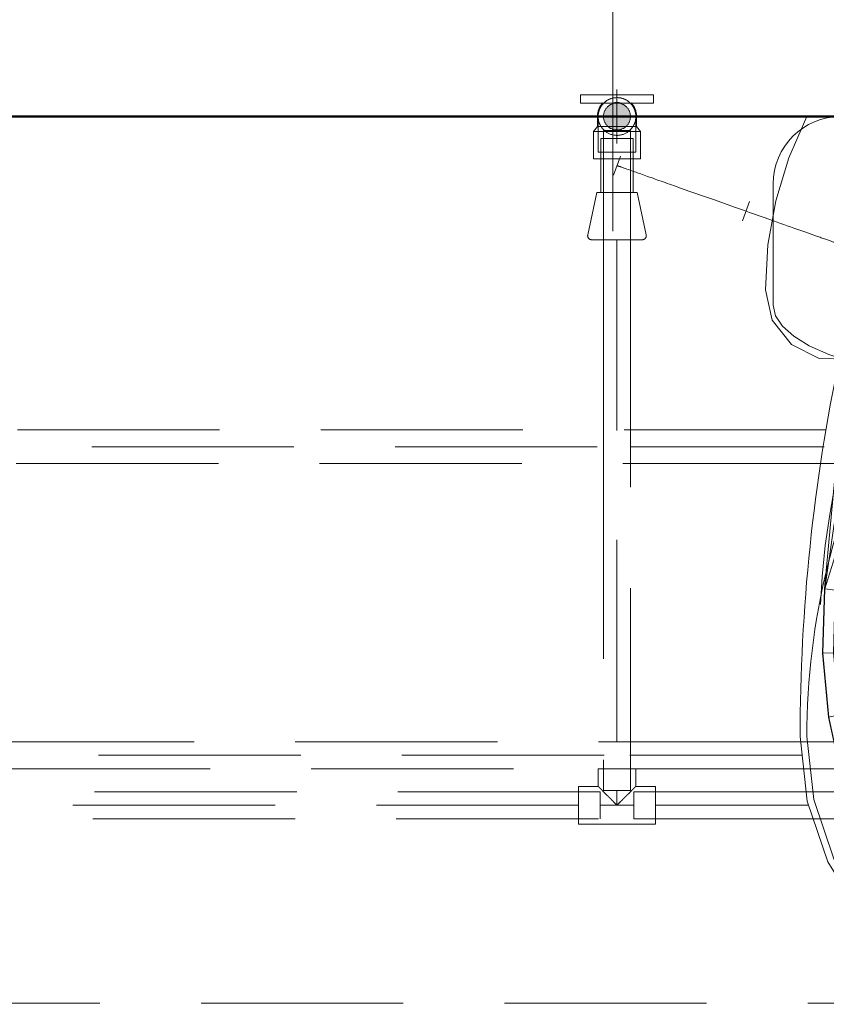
# Model space of a CAD drawing. Header units: millimetres. Extents: x -15837 to 20337, y 4737 to 43412.
# Tile 30 of 85: x 9862 to 10461, y 41917 to 42648. Entities that reach past the tile are written whole.
import ezdxf

# ---------------------------------------------------------------- set-up
doc = ezdxf.new("R2010")
doc.units = ezdxf.units.MM
for name, pattern in [('ADSK_Осевая', [700, 500, -100, 0, -100]), ('ADSK_Скрыто', [300, 150, -150]), ('ADSK_Штриховая_ш3 п1_5', [225, 150, -75])]:
    doc.linetypes.add(name, pattern=pattern)
for name, color, linetype, lineweight in [('A-DETL-____-HDLN', 90, 'ADSK_Скрыто', 9), ('A-DETL-____-MBND', 5, 'ADSK_Штриховая_ш3 п1_5', 20), ('A-WALL-____-MCUT', 113, 'Continuous', 50), ('A-WALL-____-OTLN', 113, 'Continuous', 20), ('M-EQPM-____-OTLN', 50, 'Continuous', 20), ('P-PIPE-____-CNTR', 3, 'ADSK_Осевая', 20), ('P-PIPE-____-IDEN', 2, 'Continuous', 20), ('P-PIPE-____-OTLN', 3, 'Continuous', 20), ('P-SANR-FIXT-OTLN', 6, 'Continuous', 20)]:
    doc.layers.add(name, color=color, linetype=linetype, lineweight=lineweight)

# ---------------------------------------------------------------- blocks, each defined once
blk = doc.blocks.new('Прямая форма - 83 new-608940-В_Этаж 03_Водопровод')
at = {"layer": 'M-EQPM-____-OTLN', "color": 253}
for p, q in [((-186.77, 0), (-200.07, -30.54)), ((200.07, -30.54), (186.77, 0)), ((-200.07, -30.54), (-209.71, -62.43)), ((209.71, -62.43), (200.07, -30.54)), ((-209.71, -62.43), (-215.55, -95.22)), ((-12.47, -66.65), (-10.61, -64.38)), ((-10.61, -64.38), (-8.33, -62.51)), ((-8.33, -62.51), (-5.74, -61.12)), ((-5.74, -61.12), (-2.93, -60.27)), ((-2.93, -60.27), (0, -59.98)), ((0, -59.98), (2.93, -60.27)), ((2.93, -60.27), (5.74, -61.12)), ((5.74, -61.12), (8.33, -62.51)), ((8.33, -62.51), (10.61, -64.38)), ((10.61, -64.38), (12.47, -66.65)), ((215.54, -95.22), (209.71, -62.43)), ((-15, -74.98), (-14.71, -72.05)), ((-14.71, -72.05), (-13.86, -69.24)), ((-13.86, -69.24), (-12.47, -66.65)), ((12.47, -66.65), (13.86, -69.24)), ((13.86, -69.24), (14.71, -72.05)), ((14.71, -72.05), (15, -74.98)), ((-14.71, -77.9), (-15, -74.98)), ((-13.86, -80.72), (-14.71, -77.9)), ((14.71, -77.9), (13.86, -80.72)), ((15, -74.98), (14.71, -77.9)), ((-12.47, -83.31), (-13.86, -80.72)), ((-10.61, -85.58), (-12.47, -83.31)), ((-8.33, -87.45), (-10.61, -85.58)), ((-5.74, -88.83), (-8.33, -87.45)), ((8.33, -87.45), (5.74, -88.83)), ((10.61, -85.58), (8.33, -87.45)), ((12.47, -83.31), (10.61, -85.58)), ((13.86, -80.72), (12.47, -83.31)), ((-2.93, -89.69), (-5.74, -88.83)), ((0, -89.98), (-2.93, -89.69)), ((2.93, -89.69), (0, -89.98)), ((5.74, -88.83), (2.93, -89.69)), ((-215.55, -95.22), (-217.5, -128.48)), ((217.5, -128.48), (215.54, -95.22)), ((-217.5, -128.48), (-212.43, -150.98)), ((212.43, -150.98), (217.5, -128.48)), ((-212.43, -150.98), (-198.21, -169.15)), ((198.21, -169.15), (212.43, -150.98)), ((-38.87, -165.39), (-77.64, -168.31)), ((0, -164.42), (-38.87, -165.39)), ((0, -164.42), (38.87, -165.39)), ((38.87, -165.39), (77.64, -168.31)), ((-198.21, -169.15), (-177.57, -179.47)), ((-154.5, -179.95), (-116.22, -173.17)), ((-138.72, -210.15), (-110.19, -172.93)), ((-138.72, -210.15), (-108.94, -172.93)), ((-108.94, -172.93), (-130.06, -210.21)), ((-119.56, -210.15), (-99.17, -172.93)), ((-119.56, -210.15), (-98.05, -172.93)), ((-98.05, -172.93), (-117.06, -210.21)), ((-116.22, -173.17), (-77.64, -168.31)), ((-108.94, -172.93), (-110.19, -172.93)), ((-108.94, -172.93), (-99.17, -172.93)), ((-98.05, -172.93), (-99.17, -172.93)), ((98.05, -172.93), (-98.05, -172.93)), ((77.64, -168.31), (116.21, -173.17)), ((117.06, -210.21), (98.05, -172.93)), ((98.05, -172.93), (99.17, -172.93)), ((99.17, -172.93), (108.94, -172.93)), ((99.17, -172.93), (119.56, -210.15)), ((99.17, -172.93), (117.06, -210.21)), ((108.94, -172.93), (110.19, -172.93)), ((130.06, -210.21), (108.94, -172.93)), ((110.19, -172.93), (138.72, -210.15)), ((110.19, -172.93), (130.06, -210.21)), ((116.21, -173.17), (154.5, -179.95)), ((177.57, -179.47), (198.21, -169.15)), ((-177.57, -179.47), (-154.5, -179.95)), ((-157.76, -179.88), (-173.53, -350.38)), ((154.5, -179.95), (177.57, -179.47)), ((157.76, -179.88), (173.53, -350.38)), ((-154.87, -255.25), (-138.72, -210.15)), ((-154.87, -255.25), (-130.06, -210.21)), ((-130.06, -210.21), (-146.69, -255.52)), ((-139.38, -255.25), (-119.56, -210.15)), ((-139.38, -255.25), (-117.06, -210.21)), ((-130.06, -210.21), (-138.72, -210.15)), ((-117.06, -210.21), (-132.02, -255.52)), ((-117.06, -210.21), (-119.56, -210.15)), ((117.06, -210.21), (119.56, -210.15)), ((132.02, -255.52), (117.06, -210.21)), ((119.56, -210.15), (139.38, -255.25)), ((119.56, -210.15), (132.02, -255.52)), ((130.06, -210.21), (138.72, -210.15)), ((146.69, -255.52), (130.06, -210.21)), ((138.72, -210.15), (154.87, -255.25)), ((138.72, -210.15), (146.69, -255.52)), ((-166.47, -302.2), (-154.87, -255.25)), ((-166.47, -302.2), (-146.69, -255.52)), ((-146.69, -255.52), (-158.59, -302.78)), ((-146.69, -255.52), (-154.87, -255.25)), ((-149.82, -302.2), (-139.38, -255.25)), ((-149.82, -302.2), (-132.02, -255.52)), ((-132.02, -255.52), (-142.73, -302.78)), ((-132.02, -255.52), (-139.38, -255.25)), ((132.02, -255.52), (139.38, -255.25)), ((142.73, -302.78), (132.02, -255.52)), ((139.38, -255.25), (149.82, -302.2)), ((139.38, -255.25), (142.73, -302.78)), ((146.69, -255.52), (154.87, -255.25)), ((158.59, -302.78), (146.69, -255.52)), ((154.87, -255.25), (166.47, -302.2)), ((154.87, -255.25), (158.59, -302.78)), ((-173.35, -350.38), (-166.47, -302.2)), ((-173.35, -350.38), (-158.59, -302.78)), ((-158.59, -302.78), (-166.47, -302.2)), ((-158.59, -302.78), (-165.6, -351.35)), ((-156.01, -350.38), (-149.82, -302.2)), ((-156.01, -350.38), (-142.73, -302.78)), ((-142.73, -302.78), (-149.82, -302.2)), ((-142.73, -302.78), (-149.04, -351.35)), ((142.73, -302.78), (149.82, -302.2)), ((149.04, -351.35), (142.73, -302.78)), ((149.82, -302.2), (149.04, -351.35)), ((149.82, -302.2), (156.01, -350.38)), ((158.59, -302.78), (166.47, -302.2)), ((165.6, -351.35), (158.59, -302.78)), ((166.47, -302.2), (165.6, -351.35)), ((166.47, -302.2), (173.35, -350.38)), ((-173.53, -350.38), (-175.01, -398.05)), ((-174.82, -398.05), (-173.35, -350.38)), ((-165.6, -351.35), (-173.35, -350.38)), ((-157.34, -398.05), (-156.01, -350.38)), ((-149.04, -351.35), (-156.01, -350.38)), ((149.04, -351.35), (156.01, -350.38)), ((156.01, -350.38), (157.34, -398.05)), ((165.6, -351.35), (173.35, -350.38)), ((173.35, -350.38), (174.82, -398.05)), ((173.53, -350.38), (175.01, -398.05)), ((-165.6, -351.35), (-167.04, -397.73)), ((-149.04, -351.35), (-150.33, -397.73)), ((150.33, -397.73), (149.04, -351.35)), ((167.04, -397.73), (165.6, -351.35)), ((-175.01, -398.05), (-170.65, -445.48)), ((-167.04, -397.73), (-174.82, -398.05)), ((-170.47, -445.48), (-174.82, -398.05)), ((-162.8, -443.89), (-167.04, -397.73)), ((-150.33, -397.73), (-157.34, -398.05)), ((-153.43, -445.48), (-157.34, -398.05)), ((-150.33, -397.73), (-146.52, -443.89)), ((146.52, -443.89), (150.33, -397.73)), ((150.33, -397.73), (157.34, -398.05)), ((157.34, -398.05), (153.43, -445.48)), ((167.04, -397.73), (162.8, -443.89)), ((167.04, -397.73), (174.82, -398.05)), ((174.82, -398.05), (170.47, -445.48)), ((170.65, -445.48), (175.01, -398.05)), ((-170.65, -445.48), (-160.56, -491.73)), ((-162.8, -443.89), (-170.47, -445.48)), ((-160.39, -491.73), (-170.47, -445.48)), ((-162.8, -443.89), (-152.99, -488.9)), ((-146.52, -443.89), (-153.43, -445.48)), ((-144.35, -491.73), (-153.43, -445.48)), ((-146.52, -443.89), (-137.69, -488.9)), ((137.69, -488.9), (146.52, -443.89)), ((153.43, -445.48), (144.35, -491.73)), ((146.52, -443.89), (153.43, -445.48)), ((152.99, -488.9), (162.8, -443.89)), ((170.47, -445.48), (160.39, -491.73)), ((160.56, -491.73), (170.65, -445.48)), ((162.8, -443.89), (170.47, -445.48)), ((-152.99, -488.9), (-160.39, -491.73)), ((-137.79, -531.84), (-152.99, -488.9)), ((-137.69, -488.9), (-144.35, -491.73)), ((-137.69, -488.9), (-124.01, -531.84)), ((-130.3, -530.17), (-137.69, -488.9)), ((124.01, -531.84), (137.69, -488.9)), ((137.69, -488.9), (144.35, -491.73)), ((137.79, -531.84), (152.99, -488.9)), ((152.99, -488.9), (160.39, -491.73)), ((-160.56, -491.73), (-144.93, -535.85)), ((-144.77, -535.85), (-160.39, -491.73)), ((-130.3, -530.17), (-144.35, -491.73)), ((144.35, -491.73), (124.01, -531.84)), ((144.35, -491.73), (130.3, -530.17)), ((160.39, -491.73), (144.77, -535.85)), ((144.93, -535.85), (160.56, -491.73)), ((-137.79, -531.84), (-144.77, -535.85)), ((-113.79, -572.6), (-137.79, -531.84)), ((-107.6, -565.05), (-130.3, -530.17)), ((-124.01, -531.84), (-130.3, -530.17)), ((-124.01, -531.84), (-102.41, -572.6)), ((-107.6, -565.05), (-124.01, -531.84)), ((130.3, -530.17), (102.41, -572.6)), ((102.41, -572.6), (124.01, -531.84)), ((130.3, -530.17), (107.6, -565.05)), ((113.79, -572.6), (137.79, -531.84)), ((124.01, -531.84), (130.3, -530.17)), ((137.79, -531.84), (144.77, -535.85)), ((-144.93, -535.85), (-119.68, -578.68)), ((-119.55, -578.68), (-144.77, -535.85)), ((144.77, -535.85), (119.55, -578.68)), ((119.68, -578.68), (144.93, -535.85)), ((-102.41, -572.6), (-107.6, -565.05)), ((107.6, -565.05), (102.41, -572.6)), ((-113.79, -572.6), (-119.55, -578.68)), ((-81.08, -604.17), (-113.79, -572.6)), ((-102.41, -572.6), (-72.97, -604.17)), ((102.41, -572.6), (72.97, -604.17)), ((81.08, -604.17), (113.79, -572.6)), ((113.79, -572.6), (119.55, -578.68)), ((-119.68, -578.68), (-85.27, -611.85)), ((-85.18, -611.85), (-119.55, -578.68)), ((119.55, -578.68), (85.18, -611.85)), ((85.27, -611.85), (119.68, -578.68)), ((-81.08, -604.17), (-85.18, -611.85)), ((-42.15, -624.14), (-81.08, -604.17)), ((-72.97, -604.17), (-37.94, -624.14)), ((72.97, -604.17), (37.94, -624.14)), ((42.15, -624.14), (81.08, -604.17)), ((81.08, -604.17), (85.18, -611.85)), ((-85.27, -611.85), (-44.33, -632.83)), ((-44.29, -632.83), (-85.18, -611.85)), ((85.18, -611.85), (44.29, -632.83)), ((44.33, -632.83), (85.27, -611.85)), ((-42.15, -624.14), (-44.29, -632.83)), ((0, -630.97), (-42.15, -624.14)), ((-37.94, -624.14), (0, -630.97)), ((0, -630.97), (42.15, -624.14)), ((0, -630.97), (37.94, -624.14)), ((42.15, -624.14), (44.29, -632.83)), ((-44.33, -632.83), (0, -640)), ((0, -640), (-44.29, -632.83)), ((0, -630.97), (0, -640)), ((0, -640), (44.33, -632.83)), ((44.29, -632.83), (0, -640))]:
    blk.add_line(p, q, dxfattribs=at)
blk = doc.blocks.new('Прямая форма - FU - 054-611901-В_Этаж 03_Водопровод')
blk.add_blockref('Прямая форма - 83 new-608940-В_Этаж 03_Водопровод', (0, 0))
blk = doc.blocks.new('Прямая форма - 83 new-612000-В_Этаж 03_Водопровод')
at = {"layer": 'A-WALL-____-MCUT', "color": 9}
for p, q in [((300, -200), (1750, -200)), ((1750, -200), (2350, -200))]:
    blk.add_line(p, q, dxfattribs=at)
blk = doc.blocks.new('Прямая форма - SW - 005-612001-В_Этаж 03_Водопровод')
blk.add_blockref('Прямая форма - 83 new-612000-В_Этаж 03_Водопровод', (0, 0))
blk = doc.blocks.new('83 new_ifc_RVT-1-В_Этаж 03_Водопровод')
at = {"layer": 'A-WALL-____-OTLN', "color": 253, "lineweight": 20}
blk.add_blockref('Прямая форма - SW - 005-612001-В_Этаж 03_Водопровод', (20910.28, 42775.83), dxfattribs=at)
at = {"layer": 'M-EQPM-____-OTLN', "color": 253, "lineweight": 20}
blk.add_blockref('Прямая форма - FU - 054-611901-В_Этаж 03_Водопровод', (22871.97, 42575.83), dxfattribs=at)
blk = doc.blocks.new('ADSK_Полипропилен_Тройник - Универсальный-1558629-В_Этаж 03_Водопровод')
at = {"layer": 'A-DETL-____-MBND', "color": 150}
for p, q in [((-28.5, 14), (-12.5, 14)), ((-28.5, 14), (-28.5, -14)), ((-12.5, 14), (12.5, 14)), ((12.5, 14), (28.5, 14)), ((28.5, -14), (28.5, 14)), ((-14, -14), (-28.5, -14)), ((-14, -27), (-14, -14)), ((28.5, -14), (14, -14)), ((14, -14), (14, -27)), ((-14, -27), (14, -27))]:
    blk.add_line(p, q, dxfattribs=at)
for points in [[(0, 0), (-1, -0.98), (-2.47, -2.47), (-4.18, -4.18), (-5.14, -5.13), (-5.85, -5.85), (-6.55, -6.55), (-7.47, -7.47), (-9.03, -9.03), (-10.24, -10.27), (-11, -11)], [(11, -11), (10.24, -10.27), (9.03, -9.03), (7.47, -7.47), (6.55, -6.55), (5.85, -5.85), (5.14, -5.13), (4.18, -4.18), (2.47, -2.47), (1, -0.98), (0, 0)]]:
    blk.add_open_spline(points, degree=3, knots=[0, 0, 0, 0, 0.25, 0.375, 0.4375, 0.5, 0.5625, 0.625, 0.75, 1, 1, 1, 1], dxfattribs=at)
for points in [[(-12.5, -12.5), (-12.97, -12.98), (-13.72, -13.72), (-14, -13.98), (-14, -14)], [(-11, -11), (-11.28, -11.28), (-11.81, -11.81), (-12.28, -12.28), (-12.5, -12.5)], [(12.5, -12.5), (12.28, -12.28), (11.81, -11.81), (11.28, -11.28), (11, -11)], [(14, -14), (14, -13.98), (13.72, -13.72), (12.97, -12.98), (12.5, -12.5)]]:
    blk.add_open_spline(points, degree=3, dxfattribs=at)
blk = doc.blocks.new('ADSK_Унитаз напольный_ГОСТ 30493-2017 - Вертикальный выпуск-1554708-В_Этаж 03_Водопровод')
at = {"layer": 'A-DETL-____-HDLN', "flags": 128}
for points in [[(-0.37, -642.74), (-0.44, -642.74), (-0.47, -642.74), (-0.53, -642.74)], [(0.53, -642.74), (0.51, -642.74), (0.48, -642.74), (0.44, -642.74), (0.39, -642.74), (0.33, -642.74)]]:
    blk.add_lwpolyline(points, dxfattribs=at)
at = {"layer": 'P-SANR-FIXT-OTLN'}
for p, q in [((150, 0), (-150, 0)), ((-200, -50), (-200, -140)), ((200, -140), (200, -50)), ((115, -215), (-115, -215))]:
    blk.add_line(p, q, dxfattribs=at)
at = {"layer": 'P-SANR-FIXT-OTLN', "flags": 128}
for points in [[(-200, -140), (-198.29, -147.83), (-193.19, -155.53), (-184.78, -162.96), (-173.21, -170), (-158.67, -176.53), (-141.42, -182.43), (-121.75, -187.6), (-100, -191.96), (-76.54, -195.43), (-51.76, -197.96), (-26.11, -199.49), (0, -200), (26.11, -199.49), (51.76, -197.96), (76.54, -195.43), (100, -191.96), (121.75, -187.6), (141.42, -182.43), (158.67, -176.53), (173.21, -170), (184.78, -162.96), (193.19, -155.53), (198.29, -147.83), (200, -140)], [(-140.95, -220.5), (-139.31, -215.41), (-137.47, -210.4), (-135.44, -205.47), (-133.2, -200.62), (-130.77, -195.86), (-128.16, -191.21), (-125.36, -186.66)], [(125.35, -186.66), (127.92, -190.8), (130.55, -195.45), (133, -200.2), (135.25, -205.04), (137.3, -209.97), (139.16, -214.97), (140.82, -220.05), (140.95, -220.5)], [(-164.92, -362.08), (-163.67, -341.28), (-161.35, -318.14), (-158.1, -295.11), (-153.94, -272.23), (-148.86, -249.54), (-142.88, -227.07), (-140.95, -220.5)], [(140.95, -220.5), (147.19, -242.9), (152.54, -265.53), (156.97, -288.36), (160.49, -311.34), (163.08, -334.45), (164.75, -357.65), (164.88, -361.89)], [(-180, -460), (-174.77, -507.86), (-159.38, -552.94), (-134.73, -592.62), (-102.25, -624.6), (-63.83, -647), (-21.7, -658.54), (21.7, -658.54), (63.83, -647), (102.25, -624.6), (134.73, -592.62), (159.38, -552.94), (174.77, -507.86), (180, -460)], [(-175, -460), (-169.91, -506.67), (-154.95, -550.62), (-130.99, -589.31), (-99.41, -620.48), (-62.06, -642.33), (-21.09, -653.58), (21.09, -653.58), (62.06, -642.33), (99.41, -620.48), (130.99, -589.31), (154.95, -550.62), (169.91, -506.67), (175, -460)], [(-0.37, -642.74), (-0.44, -642.74), (-0.47, -642.74), (-0.53, -642.74)], [(0.53, -642.74), (0.51, -642.74), (0.48, -642.74), (0.44, -642.74), (0.39, -642.74), (0.33, -642.74)]]:
    blk.add_lwpolyline(points, dxfattribs=at)
at = {"layer": 'P-SANR-FIXT-OTLN'}
for centre, radius, start, end in [((150, -50), 50, 360, 90), ((-150, -50), 50, 90, 180), ((1182.5, -460), 1362.5, 168.11402, 180), ((-1182.5, -460), 1362.5, 360, 11.88598), ((355.21, -460), 530.21, 152.47843, 180), ((-355.21, -460), 530.21, 360, 27.52157)]:
    blk.add_arc(centre, radius, start, end, dxfattribs=at)
blk = doc.blocks.new('ADSK_Полипропилен_Водорозетка ВР - 20 х 1_2_-1254355-В_Этаж 03_Водопровод')
at = {"layer": 'A-DETL-____-HDLN', "color": 140}
blk.add_line((7.5, 6.51), (7.5, -6.51), dxfattribs=at)
at = {"layer": 'P-PIPE-____-OTLN', "color": 150}
for p, q in [((-10, 27), (-16, 27)), ((-16, 27), (-16, 17)), ((-10, 17), (-10, 27)), ((-16, -17), (-16, 17)), ((-10, 17), (-10, 3.2)), ((11, 17.5), (7.5, 14.5)), ((31.4, 17.5), (11, 17.5)), ((11, -17.5), (11, 17.5)), ((31.4, -17.5), (31.4, 17.5)), ((7.5, 14.5), (0, 14.5)), ((7.5, 14.5), (7.5, 6.56)), ((-10, -3.2), (-10, -17)), ((7.5, -6.55), (7.5, -14.5)), ((0, -14.5), (7.5, -14.5)), ((7.5, -14.5), (11, -17.5)), ((-16, -17), (-16, -27)), ((-10, -27), (-10, -17)), ((11, -17.5), (31.4, -17.5)), ((-16, -27), (-10, -27))]:
    blk.add_line(p, q, dxfattribs=at)
for start, end in [(90, 133.73604), (226.26396, 270)]:
    blk.add_arc((0, 0), 14.5, start, end, dxfattribs=at)
blk.add_open_spline([(-10, 3.2), (-10.33, 2.14), (-10.67, 0.01), (-10.33, -2.13), (-10, -3.2)], degree=3, dxfattribs=at)
blk = doc.blocks.new('ADSK_Вентиль угловой для сантехники - DN15 _ DN15 НР-1141994-В_Этаж 03_Водопровод')
at = {"layer": 'A-DETL-____-HDLN', "color": 140}
for p, q in [((-12, 20), (-12, 5.05)), ((12, 20), (-12, 20)), ((12, 5.05), (12, 20))]:
    blk.add_line(p, q, dxfattribs=at)
at = {"layer": 'A-DETL-____-HDLN', "color": 140, "flags": 128}
for points in [[(-20.04, -54.71), (-20.15, -54.66), (-20.25, -54.6), (-20.35, -54.54), (-20.45, -54.48), (-20.55, -54.41), (-20.65, -54.33), (-20.74, -54.26), (-20.83, -54.17), (-20.91, -54.09), (-20.99, -54), (-21.07, -53.91)], [(-18.76, -55), (-18.75, -55), (-18.7, -55), (-18.63, -55)], [(-18.6, -55), (-18.68, -55), (-18.74, -55), (-18.76, -55)], [(18.6, -55), (18.68, -55), (18.74, -55), (18.76, -55)], [(18.76, -55), (18.75, -55), (18.7, -55), (18.63, -55)], [(21.11, -53.86), (21.04, -53.95), (20.96, -54.04), (20.87, -54.13), (20.79, -54.21), (20.7, -54.29), (20.6, -54.37), (20.51, -54.44), (20.41, -54.51), (20.31, -54.57), (20.2, -54.63), (20.1, -54.69), (19.99, -54.74)]]:
    blk.add_lwpolyline(points, dxfattribs=at)
at = {"layer": 'P-PIPE-____-OTLN', "color": 150}
for p, q in [((-12, 5), (-12, -20)), ((12, -20), (12, 5)), ((-15, -20), (-21.69, -51.37)), ((-15, -20), (0, -20)), ((0, -20), (15, -20)), ((21.69, -51.37), (15, -20))]:
    blk.add_line(p, q, dxfattribs=at)
at = {"layer": 'P-PIPE-____-OTLN', "color": 150, "flags": 128}
for points in [[(-18.76, -55), (-18.88, -55), (-19, -54.99), (-19.12, -54.98), (-19.24, -54.96), (-19.36, -54.94), (-19.47, -54.91), (-19.59, -54.88), (-19.7, -54.85), (-19.82, -54.81), (-19.93, -54.76), (-20.04, -54.71), (-20.15, -54.66), (-20.25, -54.6), (-20.35, -54.54), (-20.45, -54.48), (-20.55, -54.41), (-20.65, -54.33), (-20.74, -54.26), (-20.83, -54.17), (-20.91, -54.09), (-20.99, -54), (-21.07, -53.91), (-21.15, -53.82), (-21.22, -53.72), (-21.29, -53.62), (-21.35, -53.52), (-21.41, -53.41), (-21.46, -53.31), (-21.51, -53.2), (-21.56, -53.09), (-21.6, -52.97), (-21.64, -52.86), (-21.67, -52.74), (-21.69, -52.63), (-21.72, -52.51), (-21.74, -52.39), (-21.75, -52.27), (-21.76, -52.15), (-21.76, -52.03), (-21.76, -51.91), (-21.75, -51.79), (-21.74, -51.67), (-21.73, -51.55), (-21.71, -51.44), (-21.69, -51.37)], [(-18.76, -55), (-18.75, -55), (-18.7, -55), (-18.63, -55), (-18.52, -55), (-18.39, -55), (-18.22, -55), (-18.03, -55), (-17.81, -55), (-17.56, -55), (-17.28, -55), (-16.97, -55), (-16.64, -55), (-16.28, -55), (-15.9, -55), (-15.48, -55), (-15.05, -55), (-14.59, -55), (-14.1, -55), (-13.6, -55), (-13.07, -55), (-12.52, -55), (-11.95, -55), (-11.37, -55), (-10.76, -55), (-10.14, -55), (-9.5, -55), (-8.84, -55), (-8.17, -55), (-7.49, -55), (-6.8, -55), (-6.09, -55), (-5.38, -55), (-4.66, -55), (-3.93, -55), (-3.19, -55), (-2.45, -55), (-1.7, -55), (-0.95, -55), (-0.2, -55), (0, -55)], [(-2.25, -55), (-2.99, -55), (-3.73, -55), (-4.46, -55), (-5.18, -55), (-5.9, -55), (-6.61, -55), (-7.31, -55), (-7.99, -55), (-8.66, -55), (-9.32, -55), (-9.97, -55), (-10.59, -55), (-11.2, -55), (-11.8, -55), (-12.37, -55), (-12.92, -55), (-13.46, -55), (-13.97, -55), (-14.46, -55), (-14.93, -55), (-15.37, -55), (-15.79, -55), (-16.18, -55), (-16.55, -55), (-16.89, -55), (-17.2, -55), (-17.49, -55), (-17.74, -55), (-17.97, -55), (-18.17, -55), (-18.35, -55), (-18.49, -55), (-18.6, -55), (-18.68, -55), (-18.74, -55), (-18.76, -55)], [(0, -55), (0.75, -55), (1.5, -55), (2.25, -55), (2.99, -55), (3.73, -55), (4.46, -55), (5.18, -55), (5.9, -55), (6.61, -55), (7.31, -55), (7.99, -55), (8.66, -55), (9.32, -55), (9.97, -55), (10.59, -55), (11.2, -55), (11.8, -55), (12.37, -55), (12.92, -55), (13.46, -55), (13.97, -55), (14.46, -55), (14.93, -55), (15.37, -55), (15.79, -55), (16.18, -55), (16.55, -55), (16.89, -55), (17.2, -55), (17.49, -55), (17.74, -55), (17.97, -55), (18.17, -55), (18.35, -55), (18.49, -55), (18.6, -55), (18.68, -55), (18.74, -55), (18.76, -55)], [(18.76, -55), (18.75, -55), (18.7, -55), (18.63, -55), (18.52, -55), (18.39, -55), (18.22, -55), (18.03, -55), (17.81, -55), (17.56, -55), (17.28, -55), (16.97, -55), (16.64, -55), (16.28, -55), (15.9, -55), (15.48, -55), (15.05, -55), (14.59, -55), (14.1, -55), (13.6, -55), (13.07, -55), (12.52, -55), (11.95, -55), (11.37, -55), (10.76, -55), (10.14, -55), (9.5, -55), (8.84, -55), (8.17, -55), (7.49, -55), (6.8, -55), (6.09, -55), (5.38, -55), (4.66, -55), (3.93, -55), (3.19, -55), (2.45, -55)], [(21.69, -51.37), (21.72, -51.49), (21.74, -51.61), (21.75, -51.73), (21.76, -51.85), (21.76, -51.97), (21.76, -52.09), (21.75, -52.21), (21.74, -52.33), (21.73, -52.45), (21.71, -52.57), (21.68, -52.68), (21.65, -52.8), (21.62, -52.91), (21.58, -53.03), (21.54, -53.14), (21.49, -53.25), (21.44, -53.36), (21.38, -53.46), (21.32, -53.57), (21.25, -53.67), (21.19, -53.77), (21.11, -53.86), (21.04, -53.95), (20.96, -54.04), (20.87, -54.13), (20.79, -54.21), (20.7, -54.29), (20.6, -54.37), (20.51, -54.44), (20.41, -54.51), (20.31, -54.57), (20.2, -54.63), (20.1, -54.69), (19.99, -54.74), (19.88, -54.78), (19.76, -54.83), (19.65, -54.87), (19.54, -54.9), (19.42, -54.93), (19.3, -54.95), (19.18, -54.97), (19.06, -54.98), (18.94, -54.99), (18.82, -55), (18.76, -55)]]:
    blk.add_lwpolyline(points, dxfattribs=at)
blk = doc.blocks.new('ADSK_Полипропилен_Отвод - Универсальный-V11-В_Этаж 03_Водопровод')
at = {"layer": 'A-DETL-____-HDLN', "color": 140}
for p, q in [((22530.44, 42575.83), (22530.44, 42549.33)), ((22554.44, 42575.83), (22534.44, 42575.83)), ((22558.21, 42578.36), (22558.3, 42577.81)), ((22558.44, 42549.33), (22558.44, 42575.83)), ((22530.44, 42549.33), (22544.44, 42549.33)), ((22544.44, 42549.33), (22558.44, 42549.33))]:
    blk.add_line(p, q, dxfattribs=at)
at = {"layer": 'A-DETL-____-HDLN', "color": 140, "flags": 128}
for points in [[(22535.09, 42586.26), (22535.52, 42586.62), (22535.95, 42586.97), (22536.41, 42587.3)], [(22538.34, 42588.43), (22538.85, 42588.67), (22539.36, 42588.88), (22539.89, 42589.07)], [(22542.06, 42589.63), (22542.61, 42589.71), (22543.17, 42589.77)], [(22545.4, 42589.8), (22545.96, 42589.75), (22546.52, 42589.68), (22547.07, 42589.58)], [(22549.23, 42588.99), (22549.75, 42588.79), (22550.26, 42588.56), (22550.77, 42588.32)], [(22552.22, 42587.47), (22552.68, 42587.15), (22553.12, 42586.81), (22553.55, 42586.46)], [(22532.88, 42583.74), (22533.21, 42584.19), (22533.55, 42584.64), (22533.91, 42585.06)], [(22555.13, 42584.87), (22555.48, 42584.43), (22555.82, 42583.99), (22556.13, 42583.52)], [(22530.54, 42577.51), (22530.62, 42578.06), (22530.72, 42578.61)]]:
    blk.add_lwpolyline(points, dxfattribs=at)
at = {"layer": 'A-DETL-____-HDLN', "color": 140}
for radius, start, end in [(14, 120, 133.98793), (14, 90, 120), (14, 60, 90), (14, 46.01207, 60), (14, 135, 150), (10, 0, 180), (14, 134.65686, 135), (14, 45, 45.34314), (14, 30, 45), (14, 180, 232.10529), (14, 165, 170.47505), (10, 180, 0), (14, 307.89468, 0), (14, 6.36685, 10.44048), (14, 232.73391, 270), (14, 270, 307.26612)]:
    blk.add_arc((22544.44, 42575.83), radius, start, end, dxfattribs=at)
for points in [[(22530.44, 42575.83), (22530.44, 42574.94), (22530.52, 42574.04), (22530.7, 42573.14)], [(22558.18, 42573.14), (22558.35, 42574.04), (22558.44, 42574.94), (22558.44, 42575.83)], [(22532.84, 42567.99), (22532.98, 42567.78), (22533.27, 42567.38), (22533.74, 42566.79), (22534.25, 42566.22), (22534.61, 42565.85), (22534.8, 42565.67)]]:
    blk.add_open_spline(points, degree=3, dxfattribs=at)
for points, knots in [([(22531.08, 42571.63), (22531.2, 42571.26), (22531.47, 42570.51), (22531.8, 42569.79), (22531.99, 42569.43)], [0.2241092, 0.2241092, 0.2241092, 0.2241092, 0.2857143, 0.3456864, 0.3456864, 0.3456864, 0.3456864]), ([(22554.07, 42565.67), (22554.26, 42565.85), (22554.63, 42566.22), (22555.31, 42566.98), (22555.76, 42567.58), (22556.03, 42567.99)], [0.4285714, 0.4285714, 0.4285714, 0.4285714, 0.4642857, 0.5, 0.5714286, 0.5714286, 0.5714286, 0.5714286]), ([(22556.89, 42569.43), (22557.07, 42569.79), (22557.41, 42570.51), (22557.67, 42571.26), (22557.79, 42571.63)], [0.6543136, 0.6543136, 0.6543136, 0.6543136, 0.7142857, 0.7758908, 0.7758908, 0.7758908, 0.7758908])]:
    blk.add_open_spline(points, degree=3, knots=knots, dxfattribs=at)
at = {"layer": 'A-DETL-____-MBND', "color": 150}
blk.add_line((22530.48, 42576.95), (22530.54, 42577.51), dxfattribs=at)
at = {"layer": 'A-DETL-____-MBND', "color": 150, "flags": 128}
for points in [[(22531.15, 42580.24), (22531.33, 42580.76), (22531.54, 42581.28), (22531.77, 42581.8)], [(22556.97, 42582.07), (22557.21, 42581.56), (22557.43, 42581.05), (22557.63, 42580.52)], [(22558.3, 42577.81), (22558.36, 42577.25), (22558.41, 42576.69)]]:
    blk.add_lwpolyline(points, dxfattribs=at)
at = {"layer": 'A-DETL-____-MBND', "color": 150}
for start, end in [(150, 165), (10.64409, 30), (170.67866, 180), (0, 6.16324)]:
    blk.add_arc((22544.44, 42575.83), 14, start, end, dxfattribs=at)

msp = doc.modelspace()

# ---------------------------------------------------------------- hatches: boundary and pattern name
at = {"layer": 'P-PIPE-____-OTLN'}
msp.add_hatch(color=256, dxfattribs=at).paths.add_polyline_path([(10305.46, 42565.83), (10308.05, 42566.17), (10310.46, 42567.17), (10312.53, 42568.76), (10314.12, 42570.83), (10315.12, 42573.24), (10315.29, 42577.15), (10315.12, 42578.42), (10314.12, 42580.83), (10312.53, 42582.9), (10310.46, 42584.49), (10308.05, 42585.49), (10305.46, 42585.83), (10302.87, 42585.49), (10300.46, 42584.49), (10298.39, 42582.9), (10296.8, 42580.83), (10295.63, 42577.15), (10295.46, 42575.83), (10295.8, 42573.24), (10298.13, 42569.1), (10298.39, 42568.76), (10300.46, 42567.17), (10302.87, 42566.17)])

# ---------------------------------------------------------------- linework, layer by layer
at = {"layer": 'A-DETL-____-HDLN', "color": 140}
for p, q in [((10295.46, 42565.33), (10295.46, 42484.5)), ((10315.46, 42565.33), (10295.46, 42565.33)), ((10315.46, 42484.5), (10315.46, 42565.33)), ((10307.96, 42546.5), (10302.96, 42532.36)), ((10295.46, 42338.16), (10295.46, 42323.61)), ((10315.46, 42323.61), (10315.46, 42338.16)), ((10457.49, 42318.38), (10785.12, 42318.38)), ((10295.46, 42075.96), (10315.46, 42075.96)), ((10292.96, 42054.96), (10292.96, 42074.96)), ((10317.96, 42074.96), (10317.96, 42054.96)), ((10796.79, 42074.96), (10445.82, 42074.96)), ((10451.03, 42054.96), (10791.59, 42054.96))]:
    msp.add_line(p, q, dxfattribs=at)
at = {"layer": 'A-DETL-____-HDLN', "color": 210}
for p, q in [((10800.84, 42112.05), (10441.77, 42112.05)), ((10443.96, 42092.05), (10798.66, 42092.05))]:
    msp.add_line(p, q, dxfattribs=at)
at = {"layer": 'A-DETL-____-HDLN', "color": 140}
for points in [[(10305.46, 42539.43), (10305.46, 42539.43), (10309.54, 42537.99), (10316.42, 42535.56)], [(10421.64, 42498.38), (10449.47, 42488.55), (10471.31, 42480.83), (10471.31, 42480.83)]]:
    msp.add_open_spline(points, degree=3, dxfattribs=at)
at = {"layer": 'A-DETL-____-MBND', "color": 150}
for p, q in [((10295.46, 42484.45), (10295.46, 42338.21)), ((10305.46, 42342.96), (10305.46, 42484.43)), ((10315.46, 42338.21), (10315.46, 42484.45)), ((10460.69, 42343.38), (9634.85, 42343.38)), ((9690.84, 42330.88), (10295.8, 42330.88)), ((10315.12, 42330.88), (10459.07, 42330.88)), ((9634.85, 42318.38), (10457.44, 42318.38)), ((10295.46, 42323.56), (10295.46, 42075.96)), ((10305.46, 42111.71), (10305.46, 42318.81)), ((10315.46, 42075.96), (10315.46, 42323.56)), ((10305.46, 42075.96), (10305.46, 42064.96)), ((10292.96, 42074.96), (9691.68, 42074.96)), ((10445.77, 42074.96), (10317.96, 42074.96)), ((10276.96, 42064.96), (9707.68, 42064.96)), ((10292.96, 42064.96), (10317.96, 42064.96)), ((10447.56, 42064.96), (10333.96, 42064.96)), ((9691.68, 42054.96), (10292.96, 42054.96)), ((10317.96, 42054.96), (10450.98, 42054.96))]:
    msp.add_line(p, q, dxfattribs=at)
at = {"layer": 'A-DETL-____-MBND', "color": 220}
for p, q in [((10441.72, 42112.05), (9628.68, 42112.05)), ((10295.85, 42102.05), (9690.84, 42102.05)), ((10442.77, 42102.05), (10315.07, 42102.05)), ((9628.68, 42092.05), (10443.91, 42092.05)), ((10596.91, 41918.03), (9628.68, 41918.03))]:
    msp.add_line(p, q, dxfattribs=at)
at = {"layer": 'P-PIPE-____-CNTR', "color": 150}
for p, q in [((10305.46, 42555.83), (10305.46, 42595.83)), ((10285.46, 42575.83), (10325.46, 42575.83)), ((10305.46, 42565.83), (10305.46, 42559.43))]:
    msp.add_line(p, q, dxfattribs=at)
msp.add_open_spline([(10316.46, 42535.55), (10337.53, 42528.1), (10384.79, 42511.4), (10421.6, 42498.4)], degree=3, dxfattribs=at)
at = {"layer": 'P-PIPE-____-IDEN'}
msp.add_line((10302.33, 42490.7), (10302.33, 43208.54), dxfattribs=at)
at = {"layer": 'P-PIPE-____-OTLN', "color": 150}
msp.add_line((10403.67, 42512.69), (10398.67, 42498.54), dxfattribs=at)

# ---------------------------------------------------------------- block references
at = {"lineweight": 9}
msp.add_blockref('83 new_ifc_RVT-1-В_Этаж 03_Водопровод', (-12238.98, 0), dxfattribs=at)
at = {"layer": 'A-DETL-____-HDLN', "color": 140, "rotation": 270.0000000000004}
msp.add_blockref('ADSK_Полипропилен_Водорозетка ВР - 20 х 1_2_-1254355-В_Этаж 03_Водопровод', (10305.46, 42575.83), dxfattribs=at)
at = {"layer": 'A-DETL-____-HDLN', "color": 140}
for name, p in [('ADSK_Полипропилен_Отвод - Универсальный-V11-В_Этаж 03_Водопровод', (-12238.98, 0)), ('ADSK_Вентиль угловой для сантехники - DN15 _ DN15 НР-1141994-В_Этаж 03_Водопровод', (10305.46, 42539.43))]:
    msp.add_blockref(name, p, dxfattribs=at)
at = {"layer": 'A-DETL-____-HDLN'}
msp.add_blockref('ADSK_Унитаз напольный_ГОСТ 30493-2017 - Вертикальный выпуск-1554708-В_Этаж 03_Водопровод', (10621.31, 42575.83), dxfattribs=at)
at = {"layer": 'A-DETL-____-MBND', "color": 150, "extrusion": (0, 0, -1), "rotation": 180}
msp.add_blockref('ADSK_Полипропилен_Тройник - Универсальный-1558629-В_Этаж 03_Водопровод', (-10305.46, 42064.96), dxfattribs=at)

doc.saveas('drawing.dxf')
